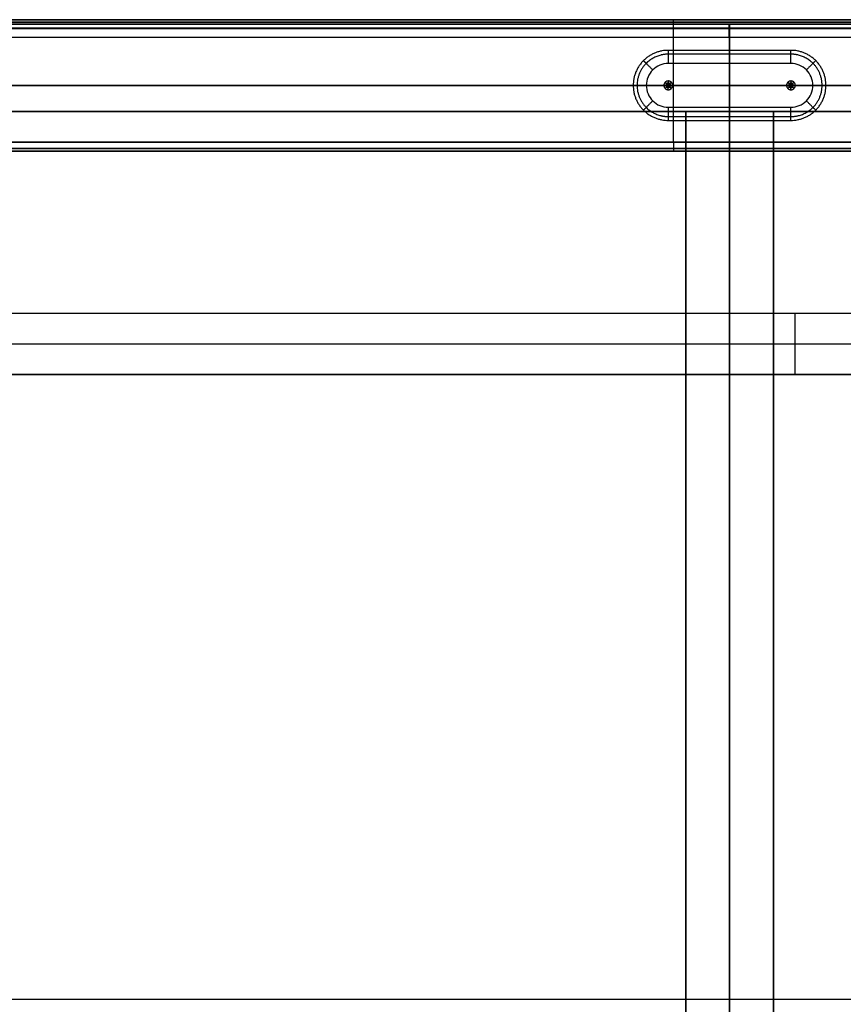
# Model space of a CAD drawing. Header units: millimetres. Extents: x 640 to 1340, y 0 to 450.
# Tile 8 of 17: x 828 to 1016, y 225 to 450. Entities that reach past the tile are written whole.
import ezdxf

# ---------------------------------------------------------------- set-up
doc = ezdxf.new("R2010")
doc.units = ezdxf.units.MM
doc.header["$MEASUREMENT"] = 0
doc.layers.add('Little architect$Desk', color=7, linetype='Continuous', true_color=0x000000)

msp = doc.modelspace()

# ---------------------------------------------------------------- linework, layer by layer
at = {"layer": 'Little architect$Desk'}
for p, q in [((738, 450, 28), (1242, 450, 28)), ((1242, 450, 2), (738, 450, 2)), ((738, 450, 590), (1242, 450, 590)), ((1242, 450, 564), (738, 450, 564)), ((990, 449, 469), (990, 429, 469)), ((990, 427), (990, 443)), ((1004, 440, -4), (976, 440, -4)), ((990, 430, -4), (990, 440, -4)), ((975, 435), (968, 435)), ((1009, 435, -4), (971, 435, -4)), ((976.1, 435, 18), (975.9, 435, 18)), ((976, 435.1, 18), (976, 434.9, 18)), ((1003, 435), (977, 435)), ((1003.9, 435, 18), (1004.1, 435, 18)), ((1004, 434.9, 18), (1004, 435.1, 18)), ((1012, 435), (1005, 435)), ((976, 430, -4), (1004, 430, -4)), ((738, 420, 28), (1242, 420, 28)), ((1242, 420, 2), (738, 420, 2)), ((738, 420, 590), (1242, 420, 590)), ((1242, 420, 564), (738, 420, 564))]:
    msp.add_line(p, q, dxfattribs=at)
for points, degree in [([(642, 450, 577), (990, 450, 577), (1338, 450, 577)], 2), ([(1242, 450, 15), (956, 450, 15), (670, 450, 15)], 2), ([(977.19, 450, 564), (977.19, 450, 577), (977.19, 450, 590)], 2), ([(671, 449, 469), (883.67, 449, 469), (1096.33, 449, 469), (1309, 449, 469)], 3), ([(1309, 449, 450), (1096.33, 449, 450), (883.67, 449, 450), (671, 449, 450)], 3), ([(1309, 449, 464.5), (990, 449, 464.5), (671, 449, 464.5)], 2), ([(671, 449, 469), (883.67, 449, 469), (1096.33, 449, 469), (1309, 449, 469)], 3), ([(671, 449, 476), (990, 449, 476), (1309, 449, 476)], 2), ([(1309, 449, 469), (1096.33, 449, 469), (883.67, 449, 469), (671, 449, 469)], 3), ([(1309, 449, 470.25), (1096.33, 449, 470.25), (883.67, 449, 470.25), (671, 449, 470.25)], 3), ([(1309, 449, 471.5), (1096.33, 449, 471.5), (883.67, 449, 471.5), (671, 449, 471.5)], 3), ([(1309, 449, 474), (1096.33, 449, 474), (883.67, 449, 474), (671, 449, 474)], 3), ([(671, 448.12, 478.12), (990, 448.12, 478.12), (1309, 448.12, 478.12)], 2), ([(1242, 449.41, 0.59), (990, 449.41, 0.59), (738, 449.41, 0.59)], 2), ([(738, 449.41, 29.41), (990, 449.41, 29.41), (1242, 449.41, 29.41)], 2), ([(1242, 449.41, 562.59), (990, 449.41, 562.59), (738, 449.41, 562.59)], 2), ([(738, 449.41, 591.41), (990, 449.41, 591.41), (1242, 449.41, 591.41)], 2), ([(1242, 448), (990, 448), (738, 448)], 2), ([(738, 448, 30), (990, 448, 30), (1242, 448, 30)], 2), ([(1242, 448, 562), (990, 448, 562), (738, 448, 562)], 2), ([(738, 448, 592), (990, 448, 592), (1242, 448, 592)], 2), ([(977.19, 422, 562), (977.19, 435, 562), (977.19, 448, 562)], 2), ([(977.19, 422, 592), (977.19, 435, 592), (977.19, 448, 592)], 2), ([(990, 429, 450), (990, 435.67, 450), (990, 442.33, 450), (990, 449, 450)], 3), ([(990, 449, 450), (990, 449, 459.5), (990, 449, 469)], 2), ([(990, 449, 469), (990, 226.13, 469), (990, 3.27, 469)], 2), ([(671, 446, 479), (990, 446, 479), (1309, 446, 479)], 2), ([(990, 383, 479), (990, 414.5, 479), (990, 446, 479)], 2), ([(1004, 443), (990, 443), (976, 443)], 2), ([(976, 443, -1), (976, 443, -0.5), (976, 443)], 2), ([(1004, 443, -1), (990, 443, -1), (976, 443, -1)], 2), ([(990, 443, -1), (990, 443, -0.5), (990, 443)], 2), ([(1004, 443, -1), (1004, 443, -0.5), (1004, 443)], 2), ([(1004, 442.12, -3.12), (990, 442.12, -3.12), (976, 442.12, -3.12)], 2), ([(976, 440, -4), (974.69, 440.01, -4), (972.08, 438.92, -4), (970.45, 435, -4), (972.08, 431.08, -4), (974.69, 429.99, -4), (976, 430, -4)], 3), ([(1004, 430, -4), (1005.31, 429.99, -4), (1007.92, 431.08, -4), (1009.55, 435, -4), (1007.92, 438.92, -4), (1005.31, 440.01, -4), (1004, 440, -4)], 3), ([(640, 435, 562), (990, 435, 562), (1340, 435, 562)], 2), ([(642, 435, 592), (990, 435, 592), (1338, 435, 592)], 2), ([(1242, 435), (956, 435), (670, 435)], 2), ([(670, 435, 30), (956, 435, 30), (1242, 435, 30)], 2), ([(968, 435, -1), (968, 435, -0.5), (968, 435)], 2), ([(975, 435, 17.1), (975, 435, 8.55), (975, 435)], 2), ([(975, 435, 17.1), (975.45, 435, 17.55), (975.9, 435, 18)], 2), ([(975.29, 435.71, 17.1), (975.61, 435.39, 17.55), (975.93, 435.07, 18)], 2), ([(975.29, 434.29, 17.1), (975.61, 434.61, 17.55), (975.93, 434.93, 18)], 2), ([(976, 436, 17.1), (976, 436, 8.55), (976, 436)], 2), ([(976, 436, 17.1), (976, 435.55, 17.55), (976, 435.1, 18)], 2), ([(976, 434, 17.1), (976, 434.45, 17.55), (976, 434.9, 18)], 2), ([(976, 434, 17.1), (976, 434, 8.55), (976, 434)], 2), ([(976.71, 435.71, 17.1), (976.39, 435.39, 17.55), (976.07, 435.07, 18)], 2), ([(976.71, 434.29, 17.1), (976.39, 434.61, 17.55), (976.07, 434.93, 18)], 2), ([(977, 435, 17.1), (976.55, 435, 17.55), (976.1, 435, 18)], 2), ([(977, 435, 17.1), (977, 435, 8.55), (977, 435)], 2), ([(1003, 435, 17.1), (1003, 435, 8.55), (1003, 435)], 2), ([(1003, 435, 17.1), (1003.45, 435, 17.55), (1003.9, 435, 18)], 2), ([(1003.29, 435.71, 17.1), (1003.61, 435.39, 17.55), (1003.93, 435.07, 18)], 2), ([(1003.29, 434.29, 17.1), (1003.61, 434.61, 17.55), (1003.93, 434.93, 18)], 2), ([(1004, 436, 17.1), (1004, 436, 8.55), (1004, 436)], 2), ([(1004, 436, 17.1), (1004, 435.55, 17.55), (1004, 435.1, 18)], 2), ([(1004, 434, 17.1), (1004, 434.45, 17.55), (1004, 434.9, 18)], 2), ([(1004, 434, 17.1), (1004, 434, 8.55), (1004, 434)], 2), ([(1004.71, 435.71, 17.1), (1004.39, 435.39, 17.55), (1004.07, 435.07, 18)], 2), ([(1004.71, 434.29, 17.1), (1004.39, 434.61, 17.55), (1004.07, 434.93, 18)], 2), ([(1005, 435, 17.1), (1004.55, 435, 17.55), (1004.1, 435, 18)], 2), ([(1005, 435, 17.1), (1005, 435, 8.55), (1005, 435)], 2), ([(1012, 435, -1), (1012, 435, -0.5), (1012, 435)], 2), ([(1310, 429, 469), (990, 429, 469), (670, 429, 469)], 2), ([(670, 429, 459.5), (990, 429, 459.5), (1310, 429, 459.5)], 2), ([(671, 429, 450), (990, 429, 450), (1309, 429, 450)], 2), ([(976, 427.88, -3.12), (990, 427.88, -3.12), (1004, 427.88, -3.12)], 2), ([(980, 429, 469), (990, 429, 469), (1000, 429, 469)], 2), ([(980, 429, 450), (990, 429, 450), (1000, 429, 450)], 2), ([(980, 429, 450), (980, 429, 453), (980, 429, 456)], 2), ([(980, 429, 456), (980, 429, 462.5), (980, 429, 469)], 2), ([(980, 429, 469), (980, 425, 469), (980, 421, 469)], 2), ([(980, 421, 450), (980, 425, 450), (980, 429, 450)], 2), ([(980, 429, 459.5), (990, 429, 459.5), (1000, 429, 459.5)], 2), ([(980, 21, 459.5), (980, 225, 459.5), (980, 429, 459.5)], 2), ([(990, 429, 450), (990, 429, 459.5), (990, 429, 469)], 2), ([(990, 429, 450), (990, 429, 459.5), (990, 429, 469)], 2), ([(990, 429, 469), (990, 225, 469), (990, 21, 469)], 2), ([(990, 21, 450), (990, 225, 450), (990, 429, 450)], 2), ([(1000, 429, 450), (1000, 429, 453), (1000, 429, 456)], 2), ([(1000, 429, 456), (1000, 429, 462.5), (1000, 429, 469)], 2), ([(1000, 429, 469), (1000, 425, 469), (1000, 421, 469)], 2), ([(1000, 421, 450), (1000, 425, 450), (1000, 429, 450)], 2), ([(1000, 21, 459.5), (1000, 225, 459.5), (1000, 429, 459.5)], 2), ([(976, 427), (990, 427), (1004, 427)], 2), ([(976, 427, -1), (976, 427, -0.5), (976, 427)], 2), ([(976, 427, -1), (990, 427, -1), (1004, 427, -1)], 2), ([(990, 427, -1), (990, 427, -0.5), (990, 427)], 2), ([(1004, 427, -1), (1004, 427, -0.5), (1004, 427)], 2), ([(1242, 422), (990, 422), (738, 422)], 2), ([(738, 422, 30), (990, 422, 30), (1242, 422, 30)], 2), ([(1242, 422, 562), (990, 422, 562), (738, 422, 562)], 2), ([(738, 422, 592), (990, 422, 592), (1242, 422, 592)], 2), ([(1242, 420.59, 0.59), (990, 420.59, 0.59), (738, 420.59, 0.59)], 2), ([(738, 420.59, 29.41), (990, 420.59, 29.41), (1242, 420.59, 29.41)], 2), ([(1242, 420.59, 562.59), (990, 420.59, 562.59), (738, 420.59, 562.59)], 2), ([(738, 420.59, 591.41), (990, 420.59, 591.41), (1242, 420.59, 591.41)], 2), ([(980, 421, 469), (980, 420, 469), (980, 419, 469)], 2), ([(980, 419, 450), (980, 420, 450), (980, 421, 450)], 2), ([(1000, 421, 469), (1000, 420, 469), (1000, 419, 469)], 2), ([(1000, 419, 450), (1000, 420, 450), (1000, 421, 450)], 2), ([(642, 420, 577), (990, 420, 577), (1338, 420, 577)], 2), ([(1242, 420, 15), (956, 420, 15), (670, 420, 15)], 2), ([(977.19, 420, 564), (977.19, 420, 577), (977.19, 420, 590)], 2), ([(980, 419, 469), (980, 327.5, 469), (980, 236, 469)], 2), ([(980, 236, 450), (980, 327.5, 450), (980, 419, 450)], 2), ([(1000, 419, 469), (1000, 327.5, 469), (1000, 236, 469)], 2), ([(1000, 236, 450), (1000, 327.5, 450), (1000, 419, 450)], 2), ([(671, 383, 479), (990, 383, 479), (1309, 383, 479)], 2), ([(671, 376, 472), (990, 376, 472), (1309, 376, 472)], 2), ([(1309, 369, 479), (990, 369, 479), (671, 369, 479)], 2), ([(671, 369, 479), (990, 369, 479), (1309, 369, 479)], 2), ([(990, 20, 479), (990, 194.5, 479), (990, 369, 479)], 2), ([(980, 236, 469), (980, 134.5, 469), (980, 33, 469)], 2), ([(980, 33, 450), (980, 134.5, 450), (980, 236, 450)], 2), ([(1000, 236, 469), (1000, 134.5, 469), (1000, 33, 469)], 2), ([(1000, 33, 450), (1000, 134.5, 450), (1000, 236, 450)], 2), ([(670, 226.27, 469), (990, 226.27, 469), (1310, 226.27, 469)], 2)]:
    msp.add_open_spline(points, degree=degree, dxfattribs=at)
for points, weights, degree in [([(977.19, 448, 562), (977.19, 450, 562), (977.19, 450, 564)], [1, 0.707106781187, 1], 2), ([(977.19, 448, 592), (977.19, 450, 592), (977.19, 450, 590)], [1, 0.707106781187, 1], 2), ([(989.92, 446, 479), (989.92, 449, 479), (989.92, 449, 476)], [1, 0.707106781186, 1], 2), ([(976, 443, -1), (976, 443, -4), (976, 440, -4)], [1, 0.707106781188, 1], 2), ([(990, 443, -1), (990, 443, -4), (990, 440, -4)], [1, 0.707106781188, 1], 2), ([(1004, 440, -4), (1004, 443, -4), (1004, 443, -1)], [1, 0.707106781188, 1], 2), ([(976, 442.12, -3.12), (974.14, 442.13, -3.12), (970.42, 440.58, -3.12), (968.1, 435, -3.12), (970.42, 429.42, -3.12), (974.14, 427.87, -3.12), (976, 427.88, -3.12)], [0.853553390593, 0.853553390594, 0.853553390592, 0.853553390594, 0.853553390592, 0.853553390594, 0.853553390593], 3), ([(1004, 427.88, -3.12), (1005.86, 427.87, -3.12), (1009.58, 429.42, -3.12), (1011.9, 435, -3.12), (1009.58, 440.58, -3.12), (1005.86, 442.13, -3.12), (1004, 442.12, -3.12)], [0.853553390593, 0.853553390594, 0.853553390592, 0.853553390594, 0.853553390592, 0.853553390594, 0.853553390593], 3), ([(970.34, 440.66, -1), (970.34, 440.66, -4), (972.46, 438.54, -4)], [1, 0.707106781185, 1], 2), ([(1009.66, 440.66, -1), (1009.66, 440.66, -4), (1007.54, 438.54, -4)], [1, 0.707106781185, 1], 2), ([(967.99, 435, -1), (967.99, 435, -4), (971, 435, -4)], [1, 0.707106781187, 1], 2), ([(1012.01, 435, -1), (1012.01, 435, -4), (1009, 435, -4)], [1, 0.707106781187, 1], 2), ([(970.34, 429.34, -1), (970.34, 429.34, -4), (972.46, 431.46, -4)], [1, 0.707106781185, 1], 2), ([(976, 430, -4), (976, 427, -4), (976, 427, -1)], [1, 0.707106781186, 1], 2), ([(990, 427, -1), (990, 427, -4), (990, 430, -4)], [1, 0.707106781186, 1], 2), ([(1004, 427, -1), (1004, 427, -4), (1004, 430, -4)], [1, 0.707106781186, 1], 2), ([(1009.66, 429.34, -1), (1009.66, 429.34, -4), (1007.54, 431.46, -4)], [1, 0.707106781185, 1], 2), ([(977.19, 422, 562), (977.19, 420, 562), (977.19, 420, 564)], [1, 0.707106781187, 1], 2), ([(977.19, 422, 592), (977.19, 420, 592), (977.19, 420, 590)], [1, 0.707106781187, 1], 2)]:
    msp.add_rational_spline(points, weights, degree=degree, dxfattribs=at)
for points, knots in [([(990, 449, 469), (990, 449, 469.42), (990, 449, 470.25), (990, 449, 471.92), (990, 449, 473.83), (990, 449, 475.33), (990, 449, 476)], [10, 10, 10, 10, 11.25, 12.5, 15, 17, 17, 17, 17]), ([(976, 435.55, 17.55), (976.14, 435.55, 17.55), (976.43, 435.43, 17.55), (976.61, 435, 17.55), (976.43, 434.57, 17.55), (976, 434.39, 17.55), (975.57, 434.57, 17.55), (975.39, 435, 17.55), (975.57, 435.43, 17.55), (975.86, 435.55, 17.55), (976, 435.55, 17.55)], [0, 0, 0, 0, 0.0785378, 0.1570757, 0.2356135, 0.3141513, 0.3926892, 0.471227, 0.5497648, 0.6283027, 0.6283027, 0.6283027, 0.6283027]), ([(976, 435.1, 18), (976.03, 435.1, 18), (976.08, 435.08, 18), (976.11, 435, 18), (976.08, 434.92, 18), (976, 434.89, 18), (975.92, 434.92, 18), (975.89, 435, 18), (975.92, 435.08, 18), (975.97, 435.1, 18), (976, 435.1, 18)], [0, 0, 0, 0, 0.0785378, 0.1570757, 0.2356135, 0.3141513, 0.3926892, 0.471227, 0.5497648, 0.6283027, 0.6283027, 0.6283027, 0.6283027]), ([(1004, 435.55, 17.55), (1004.14, 435.55, 17.55), (1004.43, 435.43, 17.55), (1004.61, 435, 17.55), (1004.43, 434.57, 17.55), (1004, 434.39, 17.55), (1003.57, 434.57, 17.55), (1003.39, 435, 17.55), (1003.57, 435.43, 17.55), (1003.86, 435.55, 17.55), (1004, 435.55, 17.55)], [0, 0, 0, 0, 0.0785378, 0.1570757, 0.2356135, 0.3141513, 0.3926892, 0.471227, 0.5497648, 0.6283027, 0.6283027, 0.6283027, 0.6283027]), ([(1004, 435.1, 18), (1004.03, 435.1, 18), (1004.08, 435.08, 18), (1004.11, 435, 18), (1004.08, 434.92, 18), (1004, 434.89, 18), (1003.92, 434.92, 18), (1003.89, 435, 18), (1003.92, 435.08, 18), (1003.97, 435.1, 18), (1004, 435.1, 18)], [0, 0, 0, 0, 0.0785378, 0.1570757, 0.2356135, 0.3141513, 0.3926892, 0.471227, 0.5497648, 0.6283027, 0.6283027, 0.6283027, 0.6283027])]:
    msp.add_open_spline(points, degree=3, knots=knots, dxfattribs=at)
for points, weights, knots in [([(976, 443), (968, 443), (968, 435), (968, 427), (976, 427)], [1, 0.707106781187, 1, 0.707106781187, 1], [53.132741, 53.132741, 53.132741, 65.699112, 65.699112, 78.265482, 78.265482, 78.265482]), ([(976, 443, -1), (968, 443, -1), (968, 435, -1), (968, 427, -1), (976, 427, -1)], [1, 0.707106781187, 1, 0.707106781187, 1], [0, 0, 0, 7.853783, 7.853783, 15.707566, 15.707566, 15.707566]), ([(1004, 427), (1012, 427), (1012, 435), (1012, 443), (1004, 443)], [1, 0.707106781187, 1, 0.707106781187, 1], [0, 0, 0, 12.566371, 12.566371, 25.132741, 25.132741, 25.132741]), ([(1004, 427, -1), (1012, 427, -1), (1012, 435, -1), (1012, 443, -1), (1004, 443, -1)], [1, 0.707106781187, 1, 0.707106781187, 1], [0, 0, 0, 7.853783, 7.853783, 15.707566, 15.707566, 15.707566]), ([(976, 436), (977, 436), (977, 435), (977, 434), (976, 434), (975, 434), (975, 435), (975, 436), (976, 436)], [1, 0.707106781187, 1, 0.707106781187, 1, 0.707106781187, 1, 0.707106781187, 1], [0, 0, 0, 1.570796, 1.570796, 3.141593, 3.141593, 4.712389, 4.712389, 6.283185, 6.283185, 6.283185]), ([(976, 436, 17.1), (977, 436, 17.1), (977, 435, 17.1), (977, 434, 17.1), (976, 434, 17.1), (975, 434, 17.1), (975, 435, 17.1), (975, 436, 17.1), (976, 436, 17.1)], [1, 0.707106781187, 1, 0.707106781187, 1, 0.707106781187, 1, 0.707106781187, 1], [0, 0, 0, 0.1570757, 0.1570757, 0.3141513, 0.3141513, 0.471227, 0.471227, 0.6283027, 0.6283027, 0.6283027]), ([(976, 436, 7.62), (977, 436, 7.62), (977, 435, 7.62), (977, 434, 7.62), (976, 434, 7.62), (975, 434, 7.62), (975, 435, 7.62), (975, 436, 7.62), (976, 436, 7.62)], [1, 0.707106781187, 1, 0.707106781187, 1, 0.707106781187, 1, 0.707106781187, 1], [0, 0, 0, 1.570796, 1.570796, 3.141593, 3.141593, 4.712389, 4.712389, 6.283185, 6.283185, 6.283185]), ([(1004, 436), (1005, 436), (1005, 435), (1005, 434), (1004, 434), (1003, 434), (1003, 435), (1003, 436), (1004, 436)], [1, 0.707106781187, 1, 0.707106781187, 1, 0.707106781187, 1, 0.707106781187, 1], [0, 0, 0, 1.570796, 1.570796, 3.141593, 3.141593, 4.712389, 4.712389, 6.283185, 6.283185, 6.283185]), ([(1004, 436, 17.1), (1005, 436, 17.1), (1005, 435, 17.1), (1005, 434, 17.1), (1004, 434, 17.1), (1003, 434, 17.1), (1003, 435, 17.1), (1003, 436, 17.1), (1004, 436, 17.1)], [1, 0.707106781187, 1, 0.707106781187, 1, 0.707106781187, 1, 0.707106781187, 1], [0, 0, 0, 0.1570757, 0.1570757, 0.3141513, 0.3141513, 0.471227, 0.471227, 0.6283027, 0.6283027, 0.6283027]), ([(1004, 436, 7.62), (1005, 436, 7.62), (1005, 435, 7.62), (1005, 434, 7.62), (1004, 434, 7.62), (1003, 434, 7.62), (1003, 435, 7.62), (1003, 436, 7.62), (1004, 436, 7.62)], [1, 0.707106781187, 1, 0.707106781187, 1, 0.707106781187, 1, 0.707106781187, 1], [0, 0, 0, 1.570796, 1.570796, 3.141593, 3.141593, 4.712389, 4.712389, 6.283185, 6.283185, 6.283185]), ([(1005, 369, 479), (1005, 369, 472), (1005, 376, 472), (1005, 383, 472), (1005, 383, 479)], [1, 0.707106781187, 1, 0.707106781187, 1], [21.991149, 21.991149, 21.991149, 32.986723, 32.986723, 43.982297, 43.982297, 43.982297])]:
    msp.add_rational_spline(points, weights, degree=2, knots=knots, dxfattribs=at)

doc.saveas('drawing.dxf')
